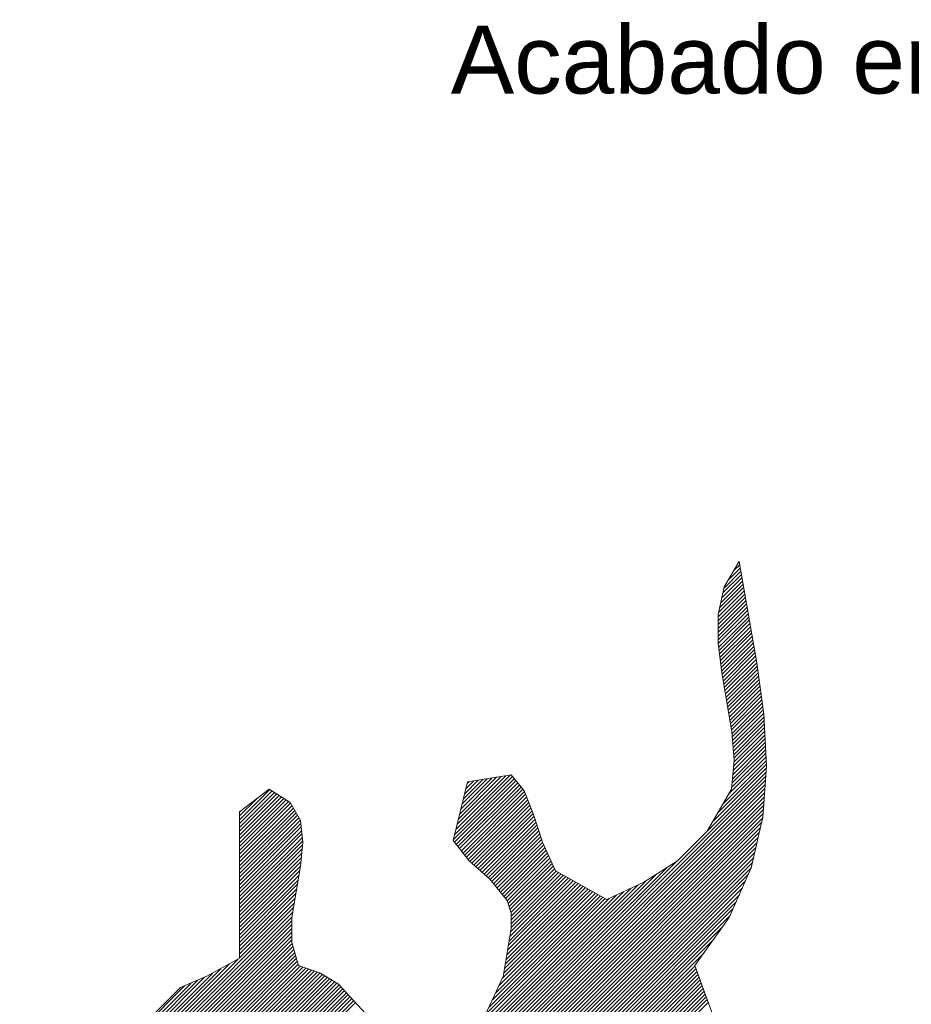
# Model space of a CAD drawing. Header units: metres. Extents: x -13 to 533, y -25 to 219.
# Tile 89 of 99: x 117.38 to 118.69, y 12.42 to 13.86. Entities that reach past the tile are written whole.
import ezdxf
from ezdxf import colors
from ezdxf.entities.mleader import LeaderData, LeaderLine
from ezdxf.math import Vec2, Vec3

# ---------------------------------------------------------------- set-up
doc = ezdxf.new("R2010")
doc.units = ezdxf.units.M
doc.layers.add('Pluma 0.2', color=252, linetype='Continuous', lineweight=20)
doc.layers.add('TEXTURAS', color=7, linetype='Continuous', lineweight=5, true_color=0x8a8a8a)
doc.styles.add('ARIALREG', font='arial.ttf')

# ---------------------------------------------------------------- blocks, each defined once
blk = doc.blocks.new('A$C0A920CC6')
at = {"linetype": 'Continuous'}
for p, q in [((1.152, 2.1095), (1.1762, 2.1509)), ((1.1762, 2.1509), (1.205, 1.9853)), ((1.142, 2.0645), (1.152, 2.1095)), ((1.142, 2.0177), (1.142, 2.0645)), ((1.1483, 1.9691), (1.142, 2.0177)), ((1.205, 1.9853), (1.2167, 1.9016)), ((1.1646, 1.8728), (1.1483, 1.9691)), ((1.2167, 1.9016), (1.2212, 1.817)), ((1.1681, 1.826), (1.1646, 1.8728)), ((1.1636, 1.7792), (1.1681, 1.826)), ((0.7326, 1.7909), (0.8037, 1.8026)), ((0.8037, 1.8026), (0.8253, 1.7765)), ((1.2212, 1.817), (1.215, 1.7333)), ((0.7092, 1.6955), (0.7326, 1.7909)), ((0.36, 1.7423), (0.4086, 1.7792)), ((0.4086, 1.7792), (0.4428, 1.7576)), ((0.8253, 1.7765), (0.8406, 1.7378)), ((1.124, 1.7108), (1.1636, 1.7792)), ((0.4428, 1.7576), (0.4599, 1.7279)), ((0.36, 1.5029), (0.36, 1.7423)), ((0.8406, 1.7378), (0.855, 1.6928)), ((0.4599, 1.7279), (0.4635, 1.6928)), ((1.215, 1.7333), (1.196, 1.6505)), ((1.0755, 1.6622), (1.124, 1.7108)), ((0.4635, 1.6928), (0.4599, 1.6532)), ((0.7353, 1.6622), (0.7092, 1.6955)), ((0.855, 1.6928), (0.8765, 1.646)), ((0.7695, 1.6316), (0.7353, 1.6622)), ((1.0206, 1.6271), (1.0755, 1.6622)), ((0.4599, 1.6532), (0.4455, 1.5695)), ((0.8765, 1.646), (0.9603, 1.5992)), ((1.196, 1.6505), (1.1601, 1.5695)), ((0.7974, 1.5974), (0.7695, 1.6316)), ((0.9603, 1.5992), (1.0206, 1.6271)), ((0.8037, 1.5767), (0.7974, 1.5974)), ((0.8037, 1.5515), (0.8037, 1.5767)), ((0.4455, 1.5695), (0.4455, 1.529)), ((1.1601, 1.5695), (1.1042, 1.4912)), ((0.791, 1.4732), (0.8037, 1.5515)), ((0.4455, 1.529), (0.4563, 1.4912)), ((0.3078, 1.4741), (0.36, 1.5029)), ((0.4563, 1.4912), (0.4923, 1.4786)), ((1.1042, 1.4912), (1.2725, 1.0224)), ((0.2637, 1.4552), (0.3078, 1.4741)), ((0.4923, 1.4786), (0.522, 1.4606)), ((0.7578, 1.4021), (0.791, 1.4732)), ((0.2097, 1.4012), (0.2637, 1.4552)), ((0.522, 1.4606), (0.5661, 1.4129))]:
    blk.add_line(p, q, dxfattribs=at)
at = {"color": 0}
for p, q in [((1.159, 2.1213), (1.1781, 2.1403)), ((1.1679, 2.1364), (1.1772, 2.1457)), ((1.1481, 2.0915), (1.1809, 2.1243)), ((1.1499, 2.0996), (1.18, 2.1297)), ((1.1516, 2.1076), (1.179, 2.135)), ((1.1428, 2.0675), (1.1837, 2.1083)), ((1.1445, 2.0755), (1.1827, 2.1137)), ((1.1463, 2.0835), (1.1818, 2.119)), ((1.1421, 2.0605), (1.1846, 2.103)), ((1.1421, 2.0542), (1.1855, 2.0977)), ((1.1421, 2.048), (1.1864, 2.0923)), ((1.1421, 2.0417), (1.1874, 2.087)), ((1.1421, 2.0355), (1.1883, 2.0817)), ((1.1421, 2.0292), (1.1892, 2.0763)), ((1.1421, 2.0229), (1.1902, 2.071)), ((1.1422, 2.0168), (1.1911, 2.0657)), ((1.1429, 2.0112), (1.192, 2.0603)), ((1.1436, 2.0057), (1.1929, 2.055)), ((1.1443, 2.0001), (1.1939, 2.0497)), ((1.1451, 1.9946), (1.1948, 2.0443)), ((1.1458, 1.9891), (1.1957, 2.039)), ((1.1465, 1.9835), (1.1966, 2.0337)), ((1.1472, 1.978), (1.1976, 2.0283)), ((1.1479, 1.9724), (1.1985, 2.023)), ((1.1487, 1.967), (1.1994, 2.0177)), ((1.1496, 1.9616), (1.2004, 2.0123)), ((1.1505, 1.9562), (1.2013, 2.007)), ((1.1514, 1.9509), (1.2022, 2.0017)), ((1.1523, 1.9455), (1.2031, 1.9963)), ((1.1532, 1.9402), (1.2041, 1.991)), ((1.1541, 1.9348), (1.205, 1.9857)), ((1.155, 1.9295), (1.2058, 1.9802)), ((1.1559, 1.9241), (1.2065, 1.9747)), ((1.1568, 1.9187), (1.2073, 1.9692)), ((1.1577, 1.9134), (1.2081, 1.9637)), ((1.1586, 1.908), (1.2088, 1.9582)), ((1.1595, 1.9027), (1.2096, 1.9527)), ((1.1604, 1.8973), (1.2104, 1.9472)), ((1.1614, 1.8919), (1.2111, 1.9417)), ((1.1623, 1.8866), (1.2119, 1.9362)), ((1.1632, 1.8812), (1.2127, 1.9308)), ((1.1641, 1.8759), (1.2134, 1.9253)), ((1.1648, 1.8703), (1.2142, 1.9198)), ((1.1652, 1.8645), (1.215, 1.9143)), ((1.1657, 1.8587), (1.2157, 1.9088)), ((1.1661, 1.8529), (1.2165, 1.9033)), ((1.1666, 1.8471), (1.217, 1.8975)), ((1.167, 1.8413), (1.2173, 1.8915)), ((1.1674, 1.8354), (1.2176, 1.8856)), ((1.1673, 1.8165), (1.2186, 1.8678)), ((1.1679, 1.8296), (1.2179, 1.8797)), ((1.1679, 1.8234), (1.2182, 1.8737)), ((1.1653, 1.7957), (1.2195, 1.8499)), ((1.166, 1.8026), (1.2192, 1.8559)), ((1.1666, 1.8096), (1.2189, 1.8618)), ((1.164, 1.7819), (1.2201, 1.838)), ((1.1646, 1.7888), (1.2198, 1.844)), ((1.1414, 1.7405), (1.2211, 1.8202)), ((1.15, 1.7553), (1.2208, 1.8262)), ((1.1586, 1.7702), (1.2205, 1.8321)), ((0.7137, 1.7135), (0.8024, 1.8022)), ((1.1242, 1.7108), (1.2205, 1.8071)), ((1.1328, 1.7256), (1.2211, 1.8139)), ((0.2401, 0.8205), (1.22, 1.8004)), ((0.2412, 0.8152), (1.2195, 1.7936)), ((0.2422, 0.81), (1.219, 1.7868)), ((0.7096, 1.6969), (0.8089, 1.7962)), ((0.7115, 1.6925), (0.8117, 1.7927)), ((0.7116, 1.7052), (0.806, 1.7996)), ((0.7142, 1.689), (0.8146, 1.7893)), ((0.7157, 1.7218), (0.7949, 1.801)), ((0.717, 1.6855), (0.8174, 1.7859)), ((0.7177, 1.7301), (0.7874, 1.7997)), ((0.7198, 1.7384), (0.7799, 1.7985)), ((0.7218, 1.7467), (0.7724, 1.7973)), ((0.7238, 1.755), (0.7649, 1.7961)), ((0.7259, 1.7633), (0.7574, 1.7948)), ((0.7279, 1.7716), (0.7499, 1.7936)), ((0.73, 1.7799), (0.7425, 1.7924)), ((0.732, 1.7882), (0.735, 1.7911)), ((0.2432, 0.8048), (1.2185, 1.7801)), ((0.2442, 0.7995), (1.218, 1.7733)), ((0.36, 1.7292), (0.4094, 1.7786)), ((0.36, 1.723), (0.4132, 1.7762)), ((0.36, 1.7167), (0.417, 1.7737)), ((0.36, 1.7105), (0.4209, 1.7713)), ((0.36, 1.7042), (0.4247, 1.7689)), ((0.7197, 1.682), (0.8202, 1.7825)), ((0.7225, 1.6784), (0.8231, 1.779)), ((0.7252, 1.6749), (0.8257, 1.7754)), ((0.728, 1.6714), (0.8274, 1.7709)), ((0.2453, 0.7943), (1.2175, 1.7665)), ((0.2463, 0.7891), (1.217, 1.7598)), ((0.2473, 0.7838), (1.2165, 1.753)), ((0.36, 1.6979), (0.4286, 1.7665)), ((0.36, 1.6917), (0.4324, 1.764)), ((0.36, 1.7355), (0.3876, 1.7631)), ((0.36, 1.6854), (0.4362, 1.7616)), ((0.36, 1.6792), (0.4401, 1.7592)), ((0.36, 1.6729), (0.4435, 1.7563)), ((0.7307, 1.6679), (0.8292, 1.7664)), ((0.7335, 1.6644), (0.831, 1.7619)), ((0.7364, 1.6611), (0.8328, 1.7575)), ((0.7397, 1.6581), (0.8345, 1.753)), ((0.2484, 0.7786), (1.216, 1.7462)), ((0.2494, 0.7734), (1.2155, 1.7395)), ((0.36, 1.6666), (0.4458, 1.7524)), ((0.36, 1.6604), (0.4481, 1.7484)), ((0.36, 1.6541), (0.4503, 1.7444)), ((0.36, 1.7418), (0.3616, 1.7433)), ((0.36, 1.6479), (0.4526, 1.7404)), ((0.743, 1.6552), (0.8363, 1.7485)), ((0.7463, 1.6522), (0.8381, 1.744)), ((0.7496, 1.6493), (0.8399, 1.7395)), ((0.36, 1.6416), (0.4549, 1.7365)), ((0.36, 1.6353), (0.4572, 1.7325)), ((0.36, 1.6291), (0.4595, 1.7285)), ((0.36, 1.6228), (0.4604, 1.7232)), ((0.6973, 1.215), (1.2149, 1.7326)), ((0.7067, 1.2182), (1.213, 1.7245)), ((0.7529, 1.6463), (0.8415, 1.7349)), ((0.7562, 1.6433), (0.843, 1.7301)), ((0.7595, 1.6404), (0.8445, 1.7254)), ((0.7628, 1.6374), (0.8461, 1.7207)), ((0.36, 1.6166), (0.461, 1.7175)), ((0.36, 1.6103), (0.4616, 1.7118)), ((0.36, 1.604), (0.4621, 1.7061)), ((0.7162, 1.2214), (1.2112, 1.7164)), ((0.7256, 1.2246), (1.2093, 1.7083)), ((0.7661, 1.6345), (0.8476, 1.7159)), ((0.7694, 1.6315), (0.8491, 1.7112)), ((0.7723, 1.6281), (0.8506, 1.7064)), ((0.36, 1.5978), (0.4627, 1.7005)), ((0.36, 1.5915), (0.4633, 1.6948)), ((0.7351, 1.2278), (1.2075, 1.7002)), ((0.7445, 1.231), (1.2056, 1.692)), ((0.7751, 1.6246), (0.8521, 1.7017)), ((0.7779, 1.6212), (0.8536, 1.6969)), ((0.7807, 1.6177), (0.8552, 1.6922)), ((0.36, 1.5852), (0.4631, 1.6883)), ((0.36, 1.579), (0.4625, 1.6815)), ((0.36, 1.5727), (0.4619, 1.6746)), ((0.754, 1.2342), (1.2038, 1.6839)), ((0.7634, 1.2373), (1.2019, 1.6758)), ((0.7835, 1.6143), (0.8572, 1.688)), ((0.7863, 1.6108), (0.8592, 1.6837)), ((0.7891, 1.6074), (0.8611, 1.6794)), ((0.792, 1.6039), (0.8631, 1.6751)), ((0.2391, 0.8257), (1.0753, 1.6619)), ((0.36, 1.5665), (0.4613, 1.6677)), ((0.36, 1.5602), (0.4607, 1.6608)), ((0.7704, 1.238), (1.2001, 1.6677)), ((0.7743, 1.2357), (1.1982, 1.6596)), ((0.7948, 1.6005), (0.8651, 1.6708)), ((0.7975, 1.597), (0.8671, 1.6665)), ((0.799, 1.5922), (0.869, 1.6622)), ((0.8004, 1.5874), (0.871, 1.658)), ((0.2381, 0.8309), (1.058, 1.6508)), ((0.36, 1.5539), (0.46, 1.6539)), ((0.36, 1.5477), (0.4588, 1.6465)), ((0.7782, 1.2333), (1.1963, 1.6515)), ((0.7821, 1.231), (1.1918, 1.6406)), ((0.8019, 1.5826), (0.873, 1.6537)), ((0.8033, 1.5778), (0.875, 1.6494)), ((0.8037, 1.5719), (0.8773, 1.6455)), ((0.8037, 1.5656), (0.8813, 1.6432)), ((0.8037, 1.5593), (0.8853, 1.641)), ((0.236, 0.8414), (1.0232, 1.6286)), ((0.2371, 0.8362), (1.0406, 1.6397)), ((0.36, 1.5414), (0.4575, 1.6389)), ((0.36, 1.5352), (0.4562, 1.6313)), ((0.786, 1.2286), (1.1868, 1.6294)), ((0.7968, 1.5086), (0.9134, 1.6253)), ((0.798, 1.5161), (0.9094, 1.6275)), ((0.7992, 1.5236), (0.9054, 1.6297)), ((0.8004, 1.531), (0.9014, 1.632)), ((0.8016, 1.5385), (0.8974, 1.6342)), ((0.8028, 1.546), (0.8934, 1.6365)), ((0.8037, 1.5531), (0.8893, 1.6387)), ((0.233, 0.8571), (0.9874, 1.6116)), ((0.234, 0.8519), (0.9991, 1.617)), ((0.235, 0.8466), (1.0107, 1.6224)), ((0.36, 1.5289), (0.4549, 1.6238)), ((0.36, 1.5226), (0.4536, 1.6162)), ((0.36, 1.5164), (0.4523, 1.6086)), ((0.7788, 1.4468), (0.9416, 1.6095)), ((0.7843, 1.4586), (0.9375, 1.6118)), ((0.7898, 1.4703), (0.9335, 1.614)), ((0.7899, 1.2263), (1.1818, 1.6181)), ((0.792, 1.4788), (0.9295, 1.6163)), ((0.7932, 1.4863), (0.9255, 1.6185)), ((0.7944, 1.4937), (0.9215, 1.6208)), ((0.7956, 1.5012), (0.9175, 1.623)), ((0.2319, 0.8624), (0.9758, 1.6062)), ((0.36, 1.5101), (0.451, 1.6011)), ((0.36, 1.5039), (0.4497, 1.5935)), ((0.7168, 1.3535), (0.9641, 1.6008)), ((0.7511, 1.3941), (0.9576, 1.6006)), ((0.7623, 1.4115), (0.9536, 1.6028)), ((0.7678, 1.4232), (0.9496, 1.6051)), ((0.7733, 1.435), (0.9456, 1.6073)), ((0.7939, 1.2239), (1.1768, 1.6068)), ((0.7973, 1.2211), (1.1718, 1.5956)), ((0.1078, 1.2391), (0.4471, 1.5784)), ((0.1132, 1.2508), (0.4484, 1.586)), ((0.8004, 1.2179), (1.1668, 1.5843)), ((0.097, 1.2158), (0.4455, 1.5643)), ((0.1024, 1.2274), (0.4458, 1.5708)), ((0.8034, 1.2147), (1.1617, 1.573)), ((0.0827, 1.1827), (0.4455, 1.5455)), ((0.0865, 1.1928), (0.4455, 1.5518)), ((0.0916, 1.2041), (0.4455, 1.558)), ((0.8065, 1.2115), (1.1497, 1.5547)), ((0.075, 1.1624), (0.4455, 1.533)), ((0.0788, 1.1725), (0.4455, 1.5393)), ((0.8096, 1.2083), (1.1341, 1.5329)), ((0.0596, 1.122), (0.4502, 1.5126)), ((0.0634, 1.1321), (0.4488, 1.5175)), ((0.0673, 1.1422), (0.4474, 1.5223)), ((0.0711, 1.1523), (0.446, 1.5272)), ((0.0511, 1.0948), (0.4544, 1.498)), ((0.0538, 1.1037), (0.453, 1.5029)), ((0.0566, 1.1127), (0.4516, 1.5077)), ((0.1186, 1.2624), (0.3576, 1.5014)), ((0.8126, 1.2051), (1.1186, 1.5111)), ((0.0311, 1.0247), (0.4868, 1.4804)), ((0.033, 1.0329), (0.4822, 1.482)), ((0.0349, 1.041), (0.4776, 1.4836)), ((0.0375, 1.0499), (0.4729, 1.4852)), ((0.0403, 1.0589), (0.4683, 1.4869)), ((0.043, 1.0678), (0.4636, 1.4885)), ((0.0457, 1.0768), (0.459, 1.4901)), ((0.0484, 1.0858), (0.4557, 1.4931)), ((0.1256, 1.2756), (0.3436, 1.4937)), ((0.1344, 1.2907), (0.3297, 1.486)), ((0.8157, 1.2019), (1.1044, 1.4907)), ((0.8183, 1.1983), (1.1061, 1.4861)), ((0.8206, 1.1943), (1.1077, 1.4815)), ((0.0179, 0.9676), (0.515, 1.4647)), ((0.0198, 0.9758), (0.5111, 1.4671)), ((0.0217, 0.9839), (0.5072, 1.4694)), ((0.0236, 0.9921), (0.5033, 1.4718)), ((0.0255, 1.0002), (0.4994, 1.4742)), ((0.0274, 1.0084), (0.4955, 1.4765)), ((0.0293, 1.0165), (0.4915, 1.4788)), ((0.1432, 1.3058), (0.3157, 1.4783)), ((0.152, 1.3208), (0.3031, 1.4719)), ((0.1608, 1.3359), (0.2921, 1.4672)), ((0.8228, 1.1903), (1.1094, 1.4768)), ((0.825, 1.1862), (1.111, 1.4722)), ((0.8272, 1.1822), (1.1127, 1.4676)), ((0.0084, 0.9269), (0.5316, 1.4501)), ((0.0103, 0.935), (0.5286, 1.4533)), ((0.0122, 0.9432), (0.5256, 1.4566)), ((0.0141, 0.9513), (0.5226, 1.4598)), ((0.016, 0.9595), (0.5189, 1.4624)), ((0.1788, 1.3602), (0.2811, 1.4625)), ((0.1984, 1.386), (0.2702, 1.4578)), ((0.8295, 1.1782), (1.1143, 1.463)), ((0.8317, 1.1741), (1.116, 1.4584)), ((0.8333, 1.1694), (1.1177, 1.4538)), ((0.8349, 1.1648), (1.1193, 1.4492)), ((0.0009, 0.8942), (0.5437, 1.4371)), ((0.0028, 0.9024), (0.5407, 1.4403)), ((0.0046, 0.9105), (0.5377, 1.4436)), ((0.0065, 0.9187), (0.5346, 1.4468)), ((0.0657, 0.9528), (0.5467, 1.4338)), ((0.8365, 1.1601), (1.121, 1.4446)), ((0.8381, 1.1555), (1.1226, 1.44)), ((0.8397, 1.1508), (1.1243, 1.4354)), ((0.075, 0.9558), (0.5497, 1.4305)), ((0.8413, 1.1461), (1.1259, 1.4308))]:
    blk.add_line(p, q, dxfattribs=at)

msp = doc.modelspace()

# ---------------------------------------------------------------- block references
at = {"layer": 'TEXTURAS', "xscale": 0.9, "yscale": 0.9, "zscale": 0.9}
msp.add_blockref('A$C0A920CC6', (117.3783, 11.1325), dxfattribs=at)

# ---------------------------------------------------------------- leaders
at = {"layer": 'Pluma 0.2'}
ml = msp.add_multileader_mtext('Standard', dxfattribs=at)
ml.set_content('Acabado en micro-cemento', color=256, style='ARIALREG')
ml.set_leader_properties(color=256)
ml.build(insert=Vec2(0, 0))
ml.multileader.update_dxf_attribs({"dogleg_length": 0.0927, "arrow_head_size": 0.08})
ctx = ml.context
ctx.base_point, ctx.char_height, ctx.arrow_head_size, ctx.landing_gap_size, ctx.plane_origin = Vec3(117.923, 13.8054), 0.1, 0.08, 0.09, Vec3(117.3468, 15.968)
notes = []
notes.append((ctx, [(1, (1, 1, 0), (119.1052, 13.8054), (-1, 0), 0.0927, [(0, [(119.2515, 13.5796)], 0, [])])]))
ctx.mtext.insert, ctx.mtext.width, ctx.mtext.flow_direction = Vec3(118.013, 13.8562), 1.66107, 5
for ctx, leaders in notes:
    for number, flags, end, landing, length, lines in leaders:
        leader = LeaderData()
        leader.index, (leader.has_last_leader_line, leader.has_dogleg_vector, leader.attachment_direction) = number, flags
        leader.last_leader_point, leader.dogleg_vector, leader.dogleg_length = Vec3(end), Vec3(landing), length
        for number, points, colour, breaks in lines:
            line = LeaderLine()
            line.index, line.vertices, line.color, line.breaks = number, Vec3.list(points), colors.encode_raw_color(colour), breaks
            leader.lines.append(line)
        ctx.leaders.append(leader)

doc.saveas('drawing.dxf')
